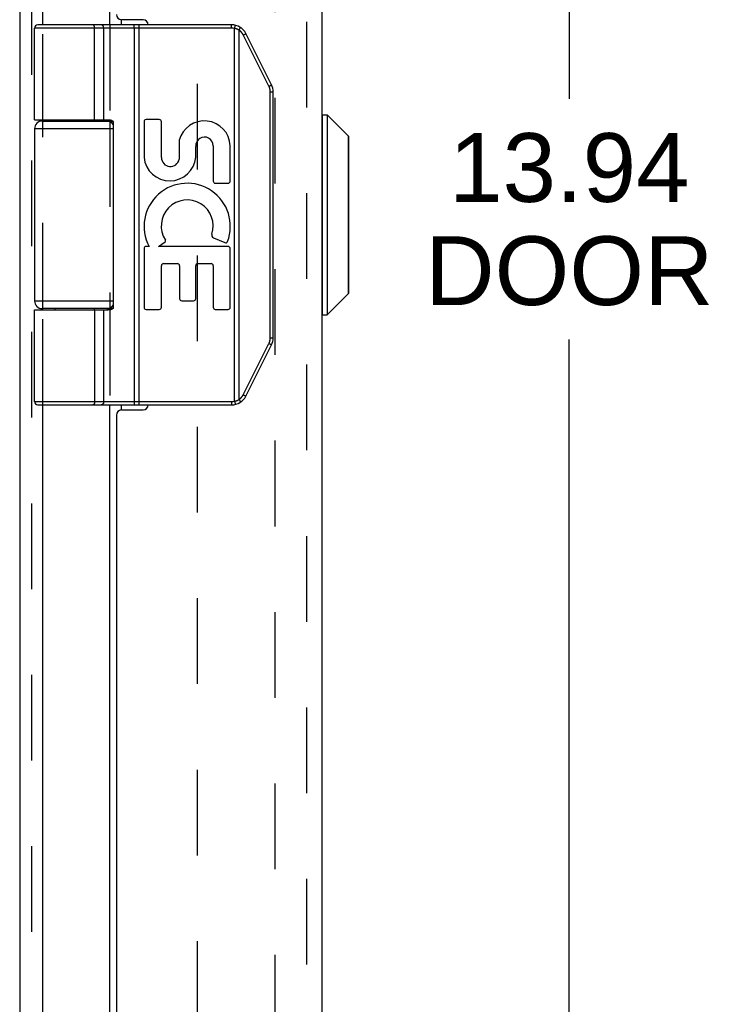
# Model space of a CAD drawing. Header units: inches. Extents: x 0 to 61.5, y 0 to 39.8.
# Tile 5 of 9: x 8.5 to 11.3, y 17.3 to 21.2. Entities that reach past the tile are written whole.
import ezdxf

# ---------------------------------------------------------------- set-up
doc = ezdxf.new("R2010")
doc.units = ezdxf.units.IN
doc.header["$LTSCALE"] = 3.382261
doc.header["$MEASUREMENT"] = 0
doc.linetypes.add('HIDDEN', pattern=[0.2, 0.1, -0.1])
doc.layers.get('0').update_dxf_attribs({"linetype": 'CONTINUOUS'})
for name, color, linetype in [('DEFAULT_2', 8, 'HIDDEN'), ('DIMENSIONS', 7, 'CONTINUOUS'), ('DOOR_ASSEMBLY', 7, 'CONTINUOUS')]:
    doc.layers.add(name, color=color, linetype=linetype)
doc.styles.get("Standard").update_dxf_attribs({"font": 'arial.ttf'})
doc.dimstyles.new('DIMSTYLE_1', dxfattribs={"dimtxt": 0.271304, "dimasz": 0.361739, "dimexe": 0.09, "dimexo": 0.07, "dimgap": 0.0375, "dimtad": 0, "dimtih": 1, "dimtoh": 1, "dimzin": 4, "dimdsep": 46, "dimtxsty": 'Standard', "dimblk": '_FILLED', "dimblk1": '_FILLED', "dimblk2": '_FILLED', "dimcen": 0.09, "dimadec": 3, "dimazin": 1, "dimtfac": 1, "dimtdec": 3, "dimtofl": 0, "dimtmove": 0, "dimatfit": 3, "dimldrblk": '_FILLED', "dimfxl": 0, "dimtolj": 1, "dimtzin": 4, "dimarcsym": 0})

# ---------------------------------------------------------------- blocks, each defined once
blk = doc.blocks.new('_FILLED')
at = {"color": 0, "linetype": 'ByBlock'}
blk.add_solid([(0, 0), (-1, 0.2), (-1, -0.2)], dxfattribs=at)
blk = doc.blocks.new('*D13')
at = {"layer": 'DIMENSIONS', "color": 2, "linetype": 'Continuous'}
for p, q in [((9.842, 27.3726), (11.0107, 27.3726)), ((10.6851, 27.3726), (10.6851, 20.8605)), ((10.6851, 13.4326), (10.6851, 19.911)), ((9.842, 13.4326), (11.0107, 13.4326))]:
    blk.add_line(p, q, dxfattribs=at)
at = {"layer": 'DIMENSIONS', "color": 2, "linetype": 'Continuous', "xscale": 0.3617391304, "yscale": 0.3617391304, "zscale": 0.3617391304}
for p, rotation in [((10.6851, 27.3726), 90), ((10.6851, 13.4326), 270)]:
    blk.add_blockref('_FILLED', p, dxfattribs=dict(at, rotation=rotation))
at = {"layer": 'DIMENSIONS', "color": 2, "linetype": 'Continuous', "insert": (10.6851, 20.7249), "char_height": 0.2713, "width": 1.135646, "attachment_point": 2, "line_spacing_factor": 0.9}
blk.add_mtext('13.94\\PDOOR', dxfattribs=at)

msp = doc.modelspace()

# ---------------------------------------------------------------- linework, layer by layer
at = {"color": 3, "linetype": 'Continuous'}
for p, q in [((8.5173, 27.3816), (8.5173, 13.4718)), ((8.6092, 21.1526), (8.6092, 25.4026)), ((8.8722, 21.1526), (8.8722, 25.4026)), ((8.9181, 21.1726), (8.9181, 21.1526)), ((8.6092, 20.7726), (8.6092, 20.7776)), ((8.8722, 20.7726), (8.8722, 20.7773)), ((8.6092, 20.0276), (8.6092, 20.0326)), ((8.8722, 20.0278), (8.8722, 20.0326)), ((8.6092, 15.4026), (8.6092, 19.6526)), ((8.8722, 15.4026), (8.8722, 19.6526)), ((8.9181, 19.6526), (8.9181, 19.6326))]:
    msp.add_line(p, q, dxfattribs=at)
at = {"layer": 'DEFAULT_2', "color": 8, "linetype": 'HIDDEN'}
for p, q in [((8.5633, 27.3816), (8.5633, 13.5235)), ((9.5246, 13.7618), (9.5246, 27.0433)), ((9.2173, 27.0072), (9.2173, 13.8419)), ((8.6092, 20.7776), (8.6092, 21.1526)), ((8.8722, 21.1526), (8.8722, 20.7773)), ((8.6092, 20.0326), (8.6092, 20.7726)), ((8.8722, 20.7726), (8.8722, 20.0326)), ((8.6092, 19.6526), (8.6092, 20.0276)), ((8.8722, 20.0278), (8.8722, 19.6526))]:
    msp.add_line(p, q, dxfattribs=at)
at = {"layer": 'DOOR_ASSEMBLY', "color": 8, "linetype": 'HIDDEN'}
msp.add_line((9.6488, 27.2526), (9.6488, 13.5526), dxfattribs=at)
at = {"layer": 'DOOR_ASSEMBLY', "color": 3, "linetype": 'Continuous'}
for p, q in [((9.7088, 27.2526), (9.7088, 13.5526)), ((9.0038, 21.1726), (8.9188, 21.1726)), ((8.9188, 19.6326), (9.0038, 19.6326)), ((8.8988, 19.6126), (8.8988, 15.4426))]:
    msp.add_line(p, q, dxfattribs=at)
at = {"layer": 'DOOR_ASSEMBLY', "color": 7, "linetype": 'Continuous'}
for p, q in [((9.3532, 21.1396), (8.5758, 21.1396)), ((8.5758, 20.7776), (8.5758, 21.1396)), ((9.3532, 21.1526), (8.5888, 21.1526)), ((8.8063, 21.1526), (8.8061, 21.1526)), ((8.8064, 21.1526), (8.8062, 21.1526)), ((8.8065, 21.1525), (8.8064, 21.1526)), ((8.8066, 21.1525), (8.8065, 21.1525)), ((8.8067, 21.1525), (8.8066, 21.1525)), ((8.8127, 20.7776), (8.8127, 21.1398)), ((8.8127, 20.7776), (8.8127, 21.1398)), ((8.8487, 20.7776), (8.8487, 21.1396)), ((8.9689, 21.1478), (8.9689, 21.1481)), ((8.9689, 21.1474), (8.9689, 21.1478)), ((8.969, 21.1471), (8.9689, 21.1474)), ((8.969, 21.1467), (8.969, 21.1471)), ((8.9691, 21.1464), (8.969, 21.1467)), ((8.9691, 21.146), (8.9691, 21.1464)), ((8.9691, 21.1456), (8.9691, 21.146)), ((8.9692, 21.1452), (8.9691, 21.1456)), ((8.9692, 21.1448), (8.9692, 21.1452)), ((8.9692, 21.1444), (8.9692, 21.1448)), ((8.9692, 21.144), (8.9692, 21.1444)), ((8.9693, 21.1436), (8.9692, 21.144)), ((8.9693, 21.1432), (8.9693, 21.1436)), ((8.9693, 21.1428), (8.9693, 21.1432)), ((8.9693, 21.1424), (8.9693, 21.1428)), ((8.9693, 21.1419), (8.9693, 21.1424)), ((8.9693, 21.1415), (8.9693, 21.1419)), ((8.9693, 21.1411), (8.9693, 21.1415)), ((8.9694, 21.1406), (8.9693, 21.1411)), ((8.9694, 21.1402), (8.9694, 21.1406)), ((8.9694, 21.1398), (8.9694, 21.1402)), ((8.9694, 21.1398), (8.9694, 19.6653)), ((8.9886, 19.6526), (8.9886, 21.1526)), ((9.3532, 21.1396), (9.3532, 21.1526)), ((9.3651, 21.1381), (9.3682, 21.1507)), ((9.3651, 19.667), (9.3651, 21.1381)), ((9.3843, 21.1343), (9.3845, 21.1346)), ((9.3845, 21.1346), (9.3847, 21.135)), ((9.3847, 21.135), (9.3849, 21.1353)), ((9.3849, 21.1353), (9.3851, 21.1356)), ((9.3851, 21.1356), (9.3853, 21.136)), ((9.3853, 21.136), (9.3855, 21.1363)), ((9.3855, 21.1363), (9.3857, 21.1366)), ((9.3857, 21.1366), (9.3858, 21.1369)), ((9.3858, 21.1369), (9.386, 21.1372)), ((9.386, 21.1372), (9.3862, 21.1375)), ((9.3862, 21.1375), (9.3863, 21.1378)), ((9.3863, 21.1378), (9.3865, 21.1381)), ((9.3865, 21.1381), (9.3866, 21.1384)), ((9.3866, 21.1384), (9.3868, 21.1386)), ((9.3868, 21.1386), (9.3869, 21.1389)), ((9.3824, 21.1313), (9.3827, 21.1316)), ((9.3824, 19.6739), (9.3824, 21.1313)), ((9.3827, 21.1316), (9.383, 21.1322)), ((9.383, 21.1322), (9.3833, 21.1327)), ((9.3833, 21.1327), (9.3837, 21.1332)), ((9.3837, 21.1332), (9.384, 21.1338)), ((9.384, 21.1338), (9.3843, 21.1343)), ((9.5004, 20.9099), (9.3993, 21.1122)), ((9.4004, 21.1128), (9.4012, 21.1132)), ((9.4012, 21.1132), (9.4019, 21.1136)), ((9.4019, 21.1136), (9.4026, 21.1139)), ((9.4026, 21.1139), (9.4033, 21.1143)), ((9.4041, 21.1148), (9.4046, 21.115)), ((9.4046, 21.115), (9.405, 21.1153)), ((9.405, 21.1153), (9.4055, 21.1155)), ((9.4055, 21.1155), (9.4059, 21.1158)), ((9.4059, 21.1158), (9.4063, 21.116)), ((9.4063, 21.116), (9.4065, 21.1162)), ((9.4065, 21.1162), (9.4068, 21.1163)), ((9.4068, 21.1163), (9.407, 21.1164)), ((9.407, 21.1164), (9.4072, 21.1166)), ((9.4072, 21.1166), (9.4074, 21.1167)), ((9.4074, 21.1167), (9.4076, 21.1168)), ((9.4076, 21.1168), (9.4078, 21.1169)), ((9.5102, 20.9158), (9.4091, 21.118)), ((9.5004, 20.9099), (9.501, 20.9102)), ((9.501, 20.9102), (9.5017, 20.9106)), ((9.5017, 20.9106), (9.5025, 20.911)), ((9.5025, 20.911), (9.5032, 20.9114)), ((9.5032, 20.9114), (9.5039, 20.9118)), ((9.5039, 20.9118), (9.5046, 20.9122)), ((9.5046, 20.9122), (9.5052, 20.9125)), ((9.5052, 20.9125), (9.5057, 20.9128)), ((9.5057, 20.9128), (9.5062, 20.913)), ((9.5062, 20.913), (9.5066, 20.9133)), ((9.5066, 20.9133), (9.507, 20.9135)), ((9.507, 20.9135), (9.5074, 20.9138)), ((9.5074, 20.9138), (9.5077, 20.9139)), ((9.5077, 20.9139), (9.5079, 20.914)), ((9.5079, 20.914), (9.5081, 20.9142)), ((9.5081, 20.9142), (9.5083, 20.9143)), ((9.5083, 20.9143), (9.5086, 20.9144)), ((9.5086, 20.9144), (9.5087, 20.9146)), ((9.5087, 20.9146), (9.5089, 20.9147)), ((9.5056, 20.8878), (9.5168, 20.8878)), ((9.5056, 19.9173), (9.5056, 20.8878)), ((9.5168, 19.9173), (9.5168, 20.8878)), ((9.7119, 20.7966), (9.7306, 20.7966)), ((9.7119, 20.0085), (9.7119, 20.7966)), ((9.7306, 20.7966), (9.8137, 20.7135)), ((9.7306, 20.7966), (9.7306, 20.0085)), ((8.6058, 20.7726), (8.8845, 20.7726)), ((8.6553, 20.7776), (8.6553, 20.7726)), ((8.8113, 20.7776), (8.8113, 20.7726)), ((8.8868, 20.0376), (8.8868, 20.7676)), ((9.0076, 20.7702), (9.0076, 20.6291)), ((9.0679, 20.7786), (9.016, 20.7786)), ((9.0763, 20.6285), (9.0763, 20.7702)), ((8.5758, 20.7426), (8.8868, 20.7426)), ((8.5758, 20.7426), (8.5758, 20.0626)), ((9.8137, 20.0916), (9.8137, 20.7135)), ((9.8158, 20.0967), (9.8158, 20.7085)), ((9.1463, 20.6968), (9.1463, 20.622)), ((9.2117, 20.6301), (9.2118, 20.6728)), ((9.2804, 20.6752), (9.2804, 20.5356)), ((9.3478, 20.5356), (9.3478, 20.6752)), ((9.2888, 20.5272), (9.3394, 20.5272)), ((9.065, 20.2777), (9.0905, 20.2956)), ((9.2815, 20.3124), (9.3268, 20.2928)), ((9.0076, 20.2693), (9.0076, 20.0378)), ((9.0277, 20.2777), (9.016, 20.2777)), ((9.3394, 20.2777), (9.065, 20.2777)), ((9.3478, 20.0378), (9.3478, 20.2693)), ((9.0847, 20.2103), (9.1394, 20.2103)), ((9.2199, 20.2103), (9.272, 20.2103)), ((9.0763, 20.0378), (9.0763, 20.2019)), ((9.1478, 20.2019), (9.1478, 20.0723)), ((9.2115, 20.0723), (9.2115, 20.2019)), ((9.2804, 20.2019), (9.2804, 20.0378)), ((9.7306, 20.0085), (9.8137, 20.0916)), ((8.8868, 20.0626), (8.5758, 20.0626)), ((9.1562, 20.0639), (9.2031, 20.0639)), ((8.5758, 20.0276), (8.8668, 20.0276)), ((8.5758, 19.6656), (8.5758, 20.0276)), ((8.8845, 20.0326), (8.6058, 20.0326)), ((8.6553, 20.0326), (8.6553, 20.0276)), ((8.8113, 20.0326), (8.8113, 20.0276)), ((8.8487, 19.6656), (8.8487, 20.0276)), ((9.016, 20.0294), (9.0679, 20.0294)), ((9.2888, 20.0294), (9.3394, 20.0294)), ((9.7119, 20.0085), (9.7306, 20.0085)), ((9.3993, 19.6929), (9.5004, 19.8952)), ((9.5004, 19.8952), (9.5013, 19.8947)), ((9.5013, 19.8947), (9.5021, 19.8943)), ((9.5021, 19.8943), (9.5028, 19.8939)), ((9.5028, 19.8939), (9.5035, 19.8935)), ((9.5035, 19.8935), (9.5042, 19.8932)), ((9.5042, 19.8932), (9.5049, 19.8928)), ((9.5049, 19.8928), (9.5054, 19.8925)), ((9.5054, 19.8925), (9.5059, 19.8923)), ((9.5056, 19.9173), (9.5168, 19.9173)), ((9.5059, 19.8923), (9.5063, 19.892)), ((9.5063, 19.892), (9.5067, 19.8918)), ((9.5067, 19.8918), (9.5072, 19.8915)), ((9.5072, 19.8915), (9.5074, 19.8914)), ((9.5074, 19.8914), (9.5077, 19.8912)), ((9.5077, 19.8912), (9.5079, 19.8911)), ((9.4091, 19.6871), (9.5102, 19.8894)), ((9.5079, 19.8911), (9.5081, 19.8909)), ((9.5081, 19.8909), (9.5083, 19.8908)), ((9.5083, 19.8908), (9.5086, 19.8907)), ((9.5086, 19.8907), (9.5087, 19.8906)), ((8.5758, 19.6656), (9.3532, 19.6656)), ((8.9691, 19.6588), (8.969, 19.6584)), ((8.969, 19.6584), (8.969, 19.658)), ((8.9692, 19.6599), (8.9691, 19.6595)), ((8.9691, 19.6595), (8.9691, 19.6591)), ((8.9691, 19.6591), (8.9691, 19.6588)), ((8.9693, 19.6615), (8.9692, 19.6611)), ((8.9692, 19.6611), (8.9692, 19.6607)), ((8.9692, 19.6607), (8.9692, 19.6603)), ((8.9692, 19.6603), (8.9692, 19.6599)), ((8.9694, 19.6645), (8.9693, 19.664)), ((8.9693, 19.664), (8.9693, 19.6636)), ((8.9693, 19.6636), (8.9693, 19.6632)), ((8.9693, 19.6632), (8.9693, 19.6628)), ((8.9693, 19.6628), (8.9693, 19.6623)), ((8.9693, 19.6623), (8.9693, 19.6619)), ((8.9693, 19.6619), (8.9693, 19.6615)), ((8.9694, 19.6653), (8.9694, 19.6649)), ((8.9694, 19.6649), (8.9694, 19.6645)), ((9.3532, 19.6656), (9.3532, 19.6526)), ((9.3651, 19.667), (9.3682, 19.6544)), ((9.3824, 19.6739), (9.3828, 19.6733)), ((9.3828, 19.6733), (9.3831, 19.6728)), ((9.3831, 19.6728), (9.3835, 19.6723)), ((9.3835, 19.6723), (9.3838, 19.6717)), ((9.3838, 19.6717), (9.384, 19.6714)), ((9.384, 19.6714), (9.3843, 19.6708)), ((9.3843, 19.6708), (9.3845, 19.6705)), ((9.3845, 19.6705), (9.3847, 19.6702)), ((9.3847, 19.6702), (9.3849, 19.6698)), ((9.3849, 19.6698), (9.3851, 19.6695)), ((9.3851, 19.6695), (9.3853, 19.6692)), ((9.3853, 19.6692), (9.3855, 19.6688)), ((9.3855, 19.6688), (9.3857, 19.6685)), ((9.3857, 19.6685), (9.3858, 19.6682)), ((9.3858, 19.6682), (9.386, 19.6679)), ((9.386, 19.6679), (9.3862, 19.6676)), ((9.3862, 19.6676), (9.3863, 19.6673)), ((9.3863, 19.6673), (9.3865, 19.667)), ((9.3865, 19.667), (9.3866, 19.6668)), ((9.3866, 19.6668), (9.3868, 19.6665)), ((9.3993, 19.6929), (9.4002, 19.6924)), ((9.4002, 19.6924), (9.401, 19.692)), ((9.401, 19.692), (9.4017, 19.6917)), ((9.4017, 19.6917), (9.4024, 19.6913)), ((9.4033, 19.6908), (9.404, 19.6904)), ((9.404, 19.6904), (9.4044, 19.6902)), ((9.4044, 19.6902), (9.4049, 19.6899)), ((9.4049, 19.6899), (9.4053, 19.6897)), ((9.4053, 19.6897), (9.4058, 19.6894)), ((9.4058, 19.6894), (9.4062, 19.6892)), ((9.4062, 19.6892), (9.4064, 19.689)), ((9.4064, 19.689), (9.4067, 19.6889)), ((9.4067, 19.6889), (9.4069, 19.6888)), ((9.4069, 19.6888), (9.4071, 19.6886)), ((9.4071, 19.6886), (9.4073, 19.6885)), ((9.4073, 19.6885), (9.4075, 19.6884)), ((8.5888, 19.6526), (9.3532, 19.6526)), ((8.8063, 19.6526), (8.8061, 19.6526)), ((8.8064, 19.6526), (8.8062, 19.6526)), ((8.8065, 19.6526), (8.8064, 19.6526)), ((8.8066, 19.6526), (8.8065, 19.6526)), ((8.8067, 19.6526), (8.8066, 19.6526)), ((8.8068, 19.6526), (8.8067, 19.6526)), ((8.969, 19.658), (8.9689, 19.6577)), ((8.9689, 19.6577), (8.9689, 19.6573))]:
    msp.add_line(p, q, dxfattribs=at)
for points in [[(8.8127, 21.1398), (8.8127, 21.14), (8.8127, 21.1402), (8.8127, 21.1404), (8.8127, 21.1406), (8.8127, 21.1409), (8.8127, 21.1411), (8.8127, 21.1413), (8.8126, 21.1415), (8.8126, 21.1417), (8.8126, 21.1419), (8.8126, 21.1422), (8.8126, 21.1424), (8.8125, 21.1426), (8.8125, 21.1428), (8.8125, 21.143), (8.8125, 21.1432), (8.8124, 21.1434), (8.8124, 21.1436), (8.8124, 21.1438), (8.8123, 21.144), (8.8123, 21.1442), (8.8122, 21.1444), (8.8122, 21.1446), (8.8122, 21.1448), (8.8121, 21.145), (8.8121, 21.1452), (8.812, 21.1454), (8.812, 21.1456), (8.8119, 21.1458), (8.8119, 21.146), (8.8118, 21.1462), (8.8117, 21.1464), (8.8117, 21.1466), (8.8116, 21.1467), (8.8116, 21.1469), (8.8115, 21.1471), (8.8114, 21.1473), (8.8114, 21.1474), (8.8113, 21.1476), (8.8112, 21.1478), (8.8112, 21.148), (8.8111, 21.1481), (8.811, 21.1483), (8.811, 21.1484), (8.8109, 21.1486), (8.8108, 21.1488), (8.8107, 21.1489), (8.8106, 21.1491), (8.8106, 21.1492), (8.8105, 21.1493), (8.8104, 21.1495), (8.8103, 21.1496), (8.8102, 21.1498), (8.8101, 21.1499), (8.8101, 21.15), (8.81, 21.1502), (8.8099, 21.1503), (8.8098, 21.1504), (8.8097, 21.1505), (8.8096, 21.1506), (8.8095, 21.1507), (8.8094, 21.1509), (8.8093, 21.151), (8.8092, 21.1511), (8.8091, 21.1512), (8.809, 21.1513), (8.8089, 21.1514), (8.8088, 21.1514), (8.8087, 21.1515), (8.8086, 21.1516), (8.8085, 21.1517), (8.8084, 21.1518), (8.8083, 21.1518), (8.8082, 21.1519), (8.8081, 21.152), (8.808, 21.152), (8.8079, 21.1521), (8.8078, 21.1522), (8.8077, 21.1522), (8.8076, 21.1523), (8.8075, 21.1523), (8.8074, 21.1523), (8.8073, 21.1524), (8.8071, 21.1524), (8.807, 21.1524), (8.8069, 21.1525), (8.8068, 21.1525), (8.8067, 21.1525)], [(8.8127, 21.1398), (8.8127, 21.14), (8.8127, 21.1402), (8.8127, 21.1404), (8.8127, 21.1406), (8.8127, 21.1409), (8.8126, 21.1411), (8.8126, 21.1413), (8.8126, 21.1415), (8.8126, 21.1417), (8.8126, 21.1419), (8.8126, 21.1422), (8.8125, 21.1424), (8.8125, 21.1426), (8.8125, 21.1428), (8.8125, 21.143), (8.8124, 21.1432), (8.8124, 21.1434), (8.8124, 21.1436), (8.8123, 21.1438), (8.8123, 21.144), (8.8122, 21.1442), (8.8122, 21.1444), (8.8122, 21.1446), (8.8121, 21.1448), (8.8121, 21.145), (8.812, 21.1452), (8.812, 21.1454), (8.8119, 21.1456), (8.8119, 21.1458), (8.8118, 21.146), (8.8118, 21.1462), (8.8117, 21.1464), (8.8117, 21.1466), (8.8116, 21.1467), (8.8115, 21.1469), (8.8115, 21.1471), (8.8114, 21.1473), (8.8113, 21.1474), (8.8113, 21.1476), (8.8112, 21.1478), (8.8111, 21.148), (8.8111, 21.1481), (8.811, 21.1483), (8.8109, 21.1484), (8.8108, 21.1486), (8.8108, 21.1488), (8.8107, 21.1489), (8.8106, 21.1491), (8.8105, 21.1492), (8.8104, 21.1493), (8.8104, 21.1495), (8.8103, 21.1496), (8.8102, 21.1498), (8.8101, 21.1499), (8.81, 21.15), (8.8099, 21.1502), (8.8098, 21.1503), (8.8098, 21.1504), (8.8097, 21.1505), (8.8096, 21.1506), (8.8095, 21.1507), (8.8094, 21.1509), (8.8093, 21.151), (8.8092, 21.1511), (8.8091, 21.1512), (8.809, 21.1513), (8.8089, 21.1514), (8.8088, 21.1514), (8.8087, 21.1515), (8.8086, 21.1516), (8.8085, 21.1517), (8.8084, 21.1518), (8.8083, 21.1518), (8.8082, 21.1519), (8.8081, 21.152), (8.808, 21.152), (8.8079, 21.1521), (8.8078, 21.1522), (8.8077, 21.1522), (8.8075, 21.1523), (8.8074, 21.1523), (8.8073, 21.1523), (8.8072, 21.1524), (8.8071, 21.1524), (8.807, 21.1524), (8.8069, 21.1525), (8.8068, 21.1525)], [(8.8487, 21.1396), (8.8487, 21.1398), (8.8487, 21.14), (8.8487, 21.1402), (8.8487, 21.1404), (8.8486, 21.1406), (8.8486, 21.1409), (8.8486, 21.1411), (8.8486, 21.1413), (8.8486, 21.1415), (8.8485, 21.1417), (8.8485, 21.1419), (8.8485, 21.1422), (8.8484, 21.1424), (8.8484, 21.1426), (8.8484, 21.1428), (8.8483, 21.143), (8.8483, 21.1432), (8.8482, 21.1434), (8.8482, 21.1436), (8.8481, 21.1438), (8.8481, 21.144), (8.848, 21.1442), (8.848, 21.1444), (8.8479, 21.1446), (8.8478, 21.1448), (8.8478, 21.145), (8.8477, 21.1452), (8.8476, 21.1454), (8.8475, 21.1456), (8.8475, 21.1458), (8.8474, 21.146), (8.8473, 21.1462), (8.8472, 21.1464), (8.8471, 21.1466), (8.847, 21.1467), (8.847, 21.1469), (8.8469, 21.1471), (8.8468, 21.1473), (8.8467, 21.1474), (8.8466, 21.1476), (8.8465, 21.1478), (8.8464, 21.148), (8.8462, 21.1481), (8.8461, 21.1483), (8.846, 21.1484), (8.8459, 21.1486), (8.8458, 21.1488), (8.8457, 21.1489), (8.8456, 21.1491), (8.8454, 21.1492), (8.8453, 21.1493), (8.8452, 21.1495), (8.8451, 21.1496), (8.8449, 21.1498), (8.8448, 21.1499), (8.8447, 21.15), (8.8445, 21.1502), (8.8444, 21.1503), (8.8443, 21.1504), (8.8441, 21.1505), (8.844, 21.1506), (8.8439, 21.1507), (8.8437, 21.1509), (8.8436, 21.151), (8.8434, 21.1511), (8.8433, 21.1512), (8.8431, 21.1513), (8.843, 21.1514), (8.8428, 21.1514), (8.8427, 21.1515), (8.8425, 21.1516), (8.8424, 21.1517), (8.8422, 21.1518), (8.8421, 21.1518), (8.8419, 21.1519), (8.8418, 21.152), (8.8416, 21.152), (8.8414, 21.1521), (8.8413, 21.1522), (8.8411, 21.1522), (8.841, 21.1523), (8.8408, 21.1523), (8.8406, 21.1523), (8.8405, 21.1524), (8.8403, 21.1524), (8.8401, 21.1524), (8.84, 21.1525), (8.8398, 21.1525), (8.8397, 21.1525), (8.8395, 21.1525), (8.8393, 21.1525), (8.8392, 21.1526), (8.839, 21.1526), (8.8388, 21.1526)], [(8.9689, 21.1481), (8.9688, 21.1483), (8.9688, 21.1484), (8.9688, 21.1486), (8.9688, 21.1488), (8.9687, 21.1489), (8.9687, 21.1491), (8.9687, 21.1492), (8.9687, 21.1493), (8.9687, 21.1495), (8.9686, 21.1496), (8.9686, 21.1498), (8.9686, 21.1499), (8.9685, 21.15), (8.9685, 21.1502), (8.9685, 21.1503), (8.9685, 21.1504), (8.9684, 21.1505), (8.9684, 21.1506), (8.9684, 21.1507), (8.9684, 21.1509), (8.9683, 21.151), (8.9683, 21.1511), (8.9683, 21.1512), (8.9682, 21.1513), (8.9682, 21.1514), (8.9682, 21.1514), (8.9681, 21.1515), (8.9681, 21.1516), (8.9681, 21.1517), (8.968, 21.1518), (8.968, 21.1518), (8.968, 21.1519), (8.968, 21.152), (8.9679, 21.152), (8.9679, 21.1521), (8.9679, 21.1522), (8.9678, 21.1522), (8.9678, 21.1523), (8.9678, 21.1523), (8.9677, 21.1523), (8.9677, 21.1524), (8.9677, 21.1524), (8.9676, 21.1524), (8.9676, 21.1525), (8.9676, 21.1525), (8.9675, 21.1525), (8.9675, 21.1525), (8.9675, 21.1525), (8.9674, 21.1526), (8.9674, 21.1526), (8.9674, 21.1526)], [(9.3824, 21.1313), (9.3819, 21.1316), (9.3814, 21.1318), (9.3809, 21.1321), (9.3804, 21.1324), (9.3799, 21.1327), (9.3794, 21.133), (9.3788, 21.1332), (9.3783, 21.1335), (9.3778, 21.1337), (9.3773, 21.134), (9.3767, 21.1342), (9.3762, 21.1345), (9.3757, 21.1347), (9.3751, 21.1349), (9.3746, 21.1352), (9.374, 21.1354), (9.3735, 21.1356), (9.3729, 21.1358), (9.3724, 21.136), (9.3718, 21.1362), (9.3713, 21.1364), (9.3707, 21.1366), (9.3702, 21.1367), (9.3696, 21.1369), (9.3691, 21.1371), (9.3685, 21.1372), (9.3679, 21.1374), (9.3674, 21.1376), (9.3668, 21.1377), (9.3662, 21.1378), (9.3657, 21.138), (9.3651, 21.1381)], [(9.3869, 21.1389), (9.3869, 21.139), (9.387, 21.1391), (9.3871, 21.1393), (9.3871, 21.1394), (9.3872, 21.1395), (9.3872, 21.1396), (9.3873, 21.1397), (9.3873, 21.1398), (9.3874, 21.14), (9.3874, 21.1401), (9.3875, 21.1402), (9.3875, 21.1403), (9.3875, 21.1404), (9.3876, 21.1405), (9.3876, 21.1406), (9.3877, 21.1407), (9.3877, 21.1407), (9.3877, 21.1408), (9.3877, 21.1409), (9.3878, 21.141), (9.3878, 21.1411), (9.3878, 21.1411), (9.3878, 21.1412), (9.3879, 21.1413), (9.3879, 21.1414), (9.3879, 21.1414), (9.3879, 21.1415), (9.3879, 21.1415), (9.3879, 21.1416), (9.3879, 21.1417), (9.3879, 21.1417), (9.3879, 21.1417), (9.3879, 21.1418), (9.3879, 21.1418), (9.3879, 21.1419), (9.3879, 21.1419), (9.3879, 21.1419), (9.3879, 21.142), (9.3879, 21.142), (9.3879, 21.142), (9.3879, 21.142), (9.3878, 21.1421), (9.3878, 21.1421)], [(9.3993, 21.1122), (9.399, 21.1127), (9.3988, 21.1132), (9.3985, 21.1136), (9.3983, 21.1141), (9.398, 21.1146), (9.3977, 21.115), (9.3975, 21.1155), (9.3972, 21.1159), (9.3969, 21.1164), (9.3966, 21.1168), (9.3963, 21.1173), (9.396, 21.1177), (9.3957, 21.1182), (9.3954, 21.1186), (9.3951, 21.1191), (9.3948, 21.1195), (9.3945, 21.1199), (9.3941, 21.1203), (9.3938, 21.1208), (9.3935, 21.1212), (9.3931, 21.1216), (9.3928, 21.122), (9.3924, 21.1224), (9.3921, 21.1228), (9.3917, 21.1232), (9.3914, 21.1236), (9.391, 21.124), (9.3906, 21.1244), (9.3903, 21.1248), (9.3899, 21.1252), (9.3895, 21.1255), (9.3891, 21.1259), (9.3887, 21.1263), (9.3883, 21.1266), (9.3879, 21.127), (9.3875, 21.1274), (9.3871, 21.1277), (9.3867, 21.1281), (9.3863, 21.1284), (9.3859, 21.1287), (9.3855, 21.1291), (9.385, 21.1294), (9.3846, 21.1297), (9.3842, 21.13), (9.3837, 21.1303), (9.3833, 21.1307), (9.3829, 21.131), (9.3824, 21.1313)], [(9.3993, 21.1122), (9.3994, 21.1123), (9.4004, 21.1128)], [(9.4033, 21.1143), (9.4035, 21.1144), (9.4041, 21.1148)], [(9.4078, 21.1169), (9.4079, 21.117), (9.408, 21.1171), (9.4081, 21.1171), (9.4081, 21.1172), (9.4082, 21.1172), (9.4083, 21.1173), (9.4084, 21.1173), (9.4084, 21.1174), (9.4085, 21.1174), (9.4085, 21.1174), (9.4086, 21.1175), (9.4087, 21.1175), (9.4087, 21.1176), (9.4088, 21.1176), (9.4088, 21.1176), (9.4088, 21.1177), (9.4089, 21.1177), (9.4089, 21.1178), (9.4089, 21.1178), (9.409, 21.1178), (9.409, 21.1178), (9.409, 21.1179), (9.409, 21.1179), (9.4091, 21.1179), (9.4091, 21.1179), (9.4091, 21.118), (9.4091, 21.118), (9.4091, 21.118), (9.4091, 21.118), (9.4091, 21.118)], [(9.5056, 20.8878), (9.5056, 20.8884), (9.5056, 20.8889), (9.5056, 20.8894), (9.5056, 20.89), (9.5055, 20.8905), (9.5055, 20.8911), (9.5055, 20.8916), (9.5054, 20.8922), (9.5054, 20.8927), (9.5053, 20.8933), (9.5052, 20.8938), (9.5052, 20.8943), (9.5051, 20.8949), (9.505, 20.8954), (9.5049, 20.896), (9.5048, 20.8965), (9.5047, 20.897), (9.5046, 20.8976), (9.5045, 20.8981), (9.5044, 20.8986), (9.5043, 20.8992), (9.5042, 20.8997), (9.504, 20.9002), (9.5039, 20.9008), (9.5037, 20.9013), (9.5036, 20.9018), (9.5034, 20.9023), (9.5033, 20.9029), (9.5031, 20.9034), (9.5029, 20.9039), (9.5027, 20.9044), (9.5026, 20.9049), (9.5024, 20.9054), (9.5022, 20.906), (9.502, 20.9065), (9.5017, 20.907), (9.5015, 20.9075), (9.5013, 20.908), (9.5011, 20.9085), (9.5009, 20.909), (9.5006, 20.9095), (9.5004, 20.9099)], [(9.5089, 20.9147), (9.509, 20.9147), (9.5091, 20.9148), (9.5092, 20.9149), (9.5093, 20.9149), (9.5093, 20.915), (9.5094, 20.915), (9.5095, 20.9151), (9.5096, 20.9151), (9.5096, 20.9152), (9.5097, 20.9152), (9.5097, 20.9152), (9.5098, 20.9153), (9.5098, 20.9153), (9.5099, 20.9154), (9.5099, 20.9154), (9.51, 20.9154), (9.51, 20.9155), (9.51, 20.9155), (9.5101, 20.9155), (9.5101, 20.9156), (9.5101, 20.9156), (9.5102, 20.9156), (9.5102, 20.9156), (9.5102, 20.9157), (9.5102, 20.9157), (9.5102, 20.9157), (9.5102, 20.9157), (9.5102, 20.9157), (9.5102, 20.9157), (9.5102, 20.9158)], [(8.5758, 20.7776), (8.8668, 20.7776), (8.8675, 20.7776), (8.8682, 20.7775), (8.8688, 20.7775), (8.8695, 20.7775), (8.8701, 20.7775), (8.8708, 20.7774), (8.8714, 20.7774), (8.8719, 20.7773), (8.8725, 20.7773), (8.873, 20.7772), (8.8735, 20.7771), (8.874, 20.7771), (8.8745, 20.777), (8.8749, 20.7769), (8.8754, 20.7768), (8.8758, 20.7767), (8.8762, 20.7767), (8.8766, 20.7766), (8.877, 20.7765), (8.8774, 20.7764), (8.8777, 20.7763), (8.8781, 20.7762), (8.8784, 20.7761), (8.8787, 20.776), (8.879, 20.7759), (8.8793, 20.7757), (8.8796, 20.7756), (8.8799, 20.7755), (8.8802, 20.7754), (8.8804, 20.7753), (8.8807, 20.7752), (8.8809, 20.7751), (8.8812, 20.7749), (8.8814, 20.7748), (8.8816, 20.7747), (8.8819, 20.7746), (8.8821, 20.7745), (8.8823, 20.7743), (8.8825, 20.7742), (8.8826, 20.7741), (8.8828, 20.774), (8.883, 20.7738), (8.8832, 20.7737), (8.8833, 20.7736), (8.8835, 20.7735), (8.8837, 20.7734), (8.8838, 20.7732), (8.8839, 20.7731), (8.8841, 20.773), (8.8842, 20.7729), (8.8843, 20.7727), (8.8845, 20.7726), (8.8846, 20.7725), (8.8847, 20.7724), (8.8848, 20.7723), (8.8849, 20.7721), (8.885, 20.772), (8.8851, 20.7719), (8.8852, 20.7718), (8.8853, 20.7717), (8.8854, 20.7715), (8.8855, 20.7714), (8.8856, 20.7713), (8.8856, 20.7712), (8.8857, 20.7711), (8.8858, 20.771), (8.8858, 20.7708), (8.8859, 20.7707), (8.886, 20.7706), (8.886, 20.7705), (8.8861, 20.7704), (8.8861, 20.7703), (8.8862, 20.7702), (8.8862, 20.7701), (8.8863, 20.7699), (8.8863, 20.7698), (8.8864, 20.7697), (8.8864, 20.7696), (8.8864, 20.7695), (8.8865, 20.7694), (8.8865, 20.7693), (8.8865, 20.7692), (8.8866, 20.7691), (8.8866, 20.769), (8.8866, 20.7688), (8.8866, 20.7687), (8.8867, 20.7686), (8.8867, 20.7685), (8.8867, 20.7684), (8.8867, 20.7683), (8.8867, 20.7682), (8.8867, 20.7681), (8.8867, 20.768), (8.8867, 20.7679), (8.8867, 20.7678), (8.8868, 20.7677), (8.8868, 20.7676)], [(8.8127, 20.0276), (8.8127, 19.6653), (8.8127, 19.6651), (8.8127, 19.6649), (8.8127, 19.6647), (8.8127, 19.6645), (8.8127, 19.6643), (8.8126, 19.664), (8.8126, 19.6638), (8.8126, 19.6636), (8.8126, 19.6634), (8.8126, 19.6632), (8.8126, 19.663), (8.8125, 19.6628), (8.8125, 19.6626), (8.8125, 19.6623), (8.8125, 19.6621), (8.8124, 19.6619), (8.8124, 19.6617), (8.8124, 19.6615), (8.8123, 19.6613), (8.8123, 19.6611), (8.8122, 19.6609), (8.8122, 19.6607), (8.8122, 19.6605), (8.8121, 19.6603), (8.8121, 19.6601), (8.812, 19.6599), (8.812, 19.6597), (8.8119, 19.6595), (8.8119, 19.6593), (8.8118, 19.6591), (8.8118, 19.6589), (8.8117, 19.6588), (8.8117, 19.6586), (8.8116, 19.6584), (8.8115, 19.6582), (8.8115, 19.658), (8.8114, 19.6579), (8.8113, 19.6577), (8.8113, 19.6575), (8.8112, 19.6573), (8.8111, 19.6572), (8.8111, 19.657), (8.811, 19.6568), (8.8109, 19.6567), (8.8108, 19.6565), (8.8108, 19.6564), (8.8107, 19.6562), (8.8106, 19.6561), (8.8105, 19.6559), (8.8104, 19.6558), (8.8104, 19.6556), (8.8103, 19.6555), (8.8102, 19.6554), (8.8101, 19.6552), (8.81, 19.6551), (8.8099, 19.655), (8.8098, 19.6548), (8.8098, 19.6547), (8.8097, 19.6546), (8.8096, 19.6545), (8.8095, 19.6544), (8.8094, 19.6543), (8.8093, 19.6542), (8.8092, 19.6541), (8.8091, 19.654), (8.809, 19.6539), (8.8089, 19.6538), (8.8088, 19.6537), (8.8087, 19.6536), (8.8086, 19.6535), (8.8085, 19.6534), (8.8084, 19.6534), (8.8083, 19.6533), (8.8082, 19.6532), (8.8081, 19.6531), (8.808, 19.6531), (8.8079, 19.653), (8.8078, 19.653), (8.8077, 19.6529), (8.8075, 19.6529), (8.8074, 19.6528), (8.8073, 19.6528), (8.8072, 19.6527), (8.8071, 19.6527), (8.807, 19.6527), (8.8069, 19.6527), (8.8068, 19.6526)], [(8.8127, 20.0276), (8.8127, 19.6653), (8.8127, 19.6651), (8.8127, 19.6649), (8.8127, 19.6647), (8.8127, 19.6645), (8.8127, 19.6643), (8.8127, 19.664), (8.8127, 19.6638), (8.8126, 19.6636), (8.8126, 19.6634), (8.8126, 19.6632), (8.8126, 19.663), (8.8126, 19.6628), (8.8125, 19.6626), (8.8125, 19.6623), (8.8125, 19.6621), (8.8125, 19.6619), (8.8124, 19.6617), (8.8124, 19.6615), (8.8124, 19.6613), (8.8123, 19.6611), (8.8123, 19.6609), (8.8122, 19.6607), (8.8122, 19.6605), (8.8122, 19.6603), (8.8121, 19.6601), (8.8121, 19.6599), (8.812, 19.6597), (8.812, 19.6595), (8.8119, 19.6593), (8.8119, 19.6591), (8.8118, 19.6589), (8.8117, 19.6588), (8.8117, 19.6586), (8.8116, 19.6584), (8.8116, 19.6582), (8.8115, 19.658), (8.8114, 19.6579), (8.8114, 19.6577), (8.8113, 19.6575), (8.8112, 19.6573), (8.8112, 19.6572), (8.8111, 19.657), (8.811, 19.6568), (8.811, 19.6567), (8.8109, 19.6565), (8.8108, 19.6564), (8.8107, 19.6562), (8.8106, 19.6561), (8.8106, 19.6559), (8.8105, 19.6558), (8.8104, 19.6556), (8.8103, 19.6555), (8.8102, 19.6554), (8.8101, 19.6552), (8.8101, 19.6551), (8.81, 19.655), (8.8099, 19.6548), (8.8098, 19.6547), (8.8097, 19.6546), (8.8096, 19.6545), (8.8095, 19.6544), (8.8094, 19.6543), (8.8093, 19.6542), (8.8092, 19.6541), (8.8091, 19.654), (8.809, 19.6539), (8.8089, 19.6538), (8.8088, 19.6537), (8.8087, 19.6536), (8.8086, 19.6535), (8.8085, 19.6534), (8.8084, 19.6534), (8.8083, 19.6533), (8.8082, 19.6532), (8.8081, 19.6531), (8.808, 19.6531), (8.8079, 19.653), (8.8078, 19.653), (8.8077, 19.6529), (8.8076, 19.6529), (8.8075, 19.6528), (8.8074, 19.6528), (8.8073, 19.6527), (8.8071, 19.6527), (8.807, 19.6527), (8.8069, 19.6527), (8.8068, 19.6526)], [(8.8868, 20.0376), (8.8868, 20.0375), (8.8867, 20.0374), (8.8867, 20.0372), (8.8867, 20.0371), (8.8867, 20.037), (8.8867, 20.0369), (8.8867, 20.0368), (8.8867, 20.0367), (8.8867, 20.0366), (8.8867, 20.0365), (8.8866, 20.0364), (8.8866, 20.0363), (8.8866, 20.0362), (8.8866, 20.0361), (8.8865, 20.036), (8.8865, 20.0358), (8.8865, 20.0357), (8.8864, 20.0356), (8.8864, 20.0355), (8.8864, 20.0354), (8.8863, 20.0353), (8.8863, 20.0352), (8.8862, 20.0351), (8.8862, 20.035), (8.8861, 20.0348), (8.8861, 20.0347), (8.886, 20.0346), (8.886, 20.0345), (8.8859, 20.0344), (8.8858, 20.0343), (8.8858, 20.0342), (8.8857, 20.034), (8.8856, 20.0339), (8.8856, 20.0338), (8.8855, 20.0337), (8.8854, 20.0336), (8.8853, 20.0335), (8.8852, 20.0333), (8.8851, 20.0332), (8.885, 20.0331), (8.8849, 20.033), (8.8848, 20.0329), (8.8847, 20.0327), (8.8846, 20.0326), (8.8845, 20.0325), (8.8843, 20.0324), (8.8842, 20.0323), (8.8841, 20.0321), (8.8839, 20.032), (8.8838, 20.0319), (8.8837, 20.0318), (8.8835, 20.0316), (8.8833, 20.0315), (8.8832, 20.0314), (8.883, 20.0313), (8.8828, 20.0312), (8.8826, 20.031), (8.8825, 20.0309), (8.8823, 20.0308), (8.8821, 20.0307), (8.8819, 20.0305), (8.8816, 20.0304), (8.8814, 20.0303), (8.8812, 20.0302), (8.8809, 20.0301), (8.8807, 20.03), (8.8804, 20.0298), (8.8802, 20.0297), (8.8799, 20.0296), (8.8796, 20.0295), (8.8793, 20.0294), (8.879, 20.0293), (8.8787, 20.0292), (8.8784, 20.0291), (8.8781, 20.029), (8.8777, 20.0289), (8.8774, 20.0288), (8.877, 20.0287), (8.8766, 20.0286), (8.8762, 20.0285), (8.8758, 20.0284), (8.8754, 20.0283), (8.8749, 20.0282), (8.8745, 20.0281), (8.874, 20.0281), (8.8735, 20.028), (8.873, 20.0279), (8.8725, 20.0279), (8.8719, 20.0278), (8.8714, 20.0278), (8.8708, 20.0277), (8.8701, 20.0277), (8.8695, 20.0276), (8.8688, 20.0276), (8.8682, 20.0276), (8.8675, 20.0276), (8.8668, 20.0276)], [(9.5004, 19.8952), (9.5006, 19.8957), (9.5009, 19.8962), (9.5011, 19.8967), (9.5013, 19.8972), (9.5015, 19.8977), (9.5017, 19.8982), (9.502, 19.8987), (9.5022, 19.8992), (9.5024, 19.8997), (9.5026, 19.9002), (9.5027, 19.9007), (9.5029, 19.9012), (9.5031, 19.9017), (9.5033, 19.9023), (9.5034, 19.9028), (9.5036, 19.9033), (9.5037, 19.9038), (9.5039, 19.9044), (9.504, 19.9049), (9.5042, 19.9054), (9.5043, 19.9059), (9.5044, 19.9065), (9.5045, 19.907), (9.5046, 19.9076), (9.5047, 19.9081), (9.5048, 19.9086), (9.5049, 19.9092), (9.505, 19.9097), (9.5051, 19.9102), (9.5052, 19.9108), (9.5052, 19.9113), (9.5053, 19.9119), (9.5054, 19.9124), (9.5054, 19.913), (9.5055, 19.9135), (9.5055, 19.914), (9.5055, 19.9146), (9.5056, 19.9151), (9.5056, 19.9157), (9.5056, 19.9162), (9.5056, 19.9168), (9.5056, 19.9173)], [(9.5087, 19.8906), (9.5089, 19.8904), (9.509, 19.8904), (9.5091, 19.8903), (9.5092, 19.8903), (9.5093, 19.8902), (9.5093, 19.8902), (9.5094, 19.8901), (9.5095, 19.8901), (9.5096, 19.89), (9.5096, 19.89), (9.5097, 19.8899), (9.5097, 19.8899), (9.5098, 19.8898), (9.5098, 19.8898), (9.5099, 19.8898), (9.5099, 19.8897), (9.51, 19.8897), (9.51, 19.8897), (9.51, 19.8896), (9.5101, 19.8896), (9.5101, 19.8896), (9.5101, 19.8895), (9.5102, 19.8895), (9.5102, 19.8895), (9.5102, 19.8895), (9.5102, 19.8894), (9.5102, 19.8894), (9.5102, 19.8894), (9.5102, 19.8894), (9.5102, 19.8894), (9.5102, 19.8894)], [(8.8487, 19.6656), (8.8487, 19.6653), (8.8487, 19.6651), (8.8487, 19.6649), (8.8487, 19.6647), (8.8486, 19.6645), (8.8486, 19.6643), (8.8486, 19.664), (8.8486, 19.6638), (8.8486, 19.6636), (8.8485, 19.6634), (8.8485, 19.6632), (8.8485, 19.663), (8.8484, 19.6628), (8.8484, 19.6626), (8.8484, 19.6623), (8.8483, 19.6621), (8.8483, 19.6619), (8.8482, 19.6617), (8.8482, 19.6615), (8.8481, 19.6613), (8.8481, 19.6611), (8.848, 19.6609), (8.848, 19.6607), (8.8479, 19.6605), (8.8478, 19.6603), (8.8478, 19.6601), (8.8477, 19.6599), (8.8476, 19.6597), (8.8475, 19.6595), (8.8475, 19.6593), (8.8474, 19.6591), (8.8473, 19.6589), (8.8472, 19.6588), (8.8471, 19.6586), (8.847, 19.6584), (8.847, 19.6582), (8.8469, 19.658), (8.8468, 19.6579), (8.8467, 19.6577), (8.8466, 19.6575), (8.8465, 19.6573), (8.8464, 19.6572), (8.8462, 19.657), (8.8461, 19.6568), (8.846, 19.6567), (8.8459, 19.6565), (8.8458, 19.6564), (8.8457, 19.6562), (8.8456, 19.6561), (8.8454, 19.6559), (8.8453, 19.6558), (8.8452, 19.6556), (8.8451, 19.6555), (8.8449, 19.6554), (8.8448, 19.6552), (8.8447, 19.6551), (8.8445, 19.655), (8.8444, 19.6548), (8.8443, 19.6547), (8.8441, 19.6546), (8.844, 19.6545), (8.8439, 19.6544), (8.8437, 19.6543), (8.8436, 19.6542), (8.8434, 19.6541), (8.8433, 19.654), (8.8431, 19.6539), (8.843, 19.6538), (8.8428, 19.6537), (8.8427, 19.6536), (8.8425, 19.6535), (8.8424, 19.6534), (8.8422, 19.6534), (8.8421, 19.6533), (8.8419, 19.6532), (8.8418, 19.6531), (8.8416, 19.6531), (8.8414, 19.653), (8.8413, 19.653), (8.8411, 19.6529), (8.841, 19.6529), (8.8408, 19.6528), (8.8406, 19.6528), (8.8405, 19.6527), (8.8403, 19.6527), (8.8401, 19.6527), (8.84, 19.6527), (8.8398, 19.6526), (8.8397, 19.6526), (8.8395, 19.6526), (8.8393, 19.6526), (8.8392, 19.6526), (8.839, 19.6526), (8.8388, 19.6526)], [(9.3651, 19.667), (9.3657, 19.6672), (9.3662, 19.6673), (9.3668, 19.6674), (9.3674, 19.6676), (9.3679, 19.6677), (9.3685, 19.6679), (9.3691, 19.668), (9.3696, 19.6682), (9.3702, 19.6684), (9.3707, 19.6686), (9.3713, 19.6687), (9.3718, 19.6689), (9.3724, 19.6691), (9.3729, 19.6693), (9.3735, 19.6695), (9.374, 19.6698), (9.3746, 19.67), (9.3751, 19.6702), (9.3757, 19.6704), (9.3762, 19.6707), (9.3767, 19.6709), (9.3773, 19.6711), (9.3778, 19.6714), (9.3783, 19.6716), (9.3788, 19.6719), (9.3794, 19.6722), (9.3799, 19.6724), (9.3804, 19.6727), (9.3809, 19.673), (9.3814, 19.6733), (9.3819, 19.6736), (9.3824, 19.6739)], [(9.3824, 19.6739), (9.3829, 19.6742), (9.3833, 19.6745), (9.3837, 19.6748), (9.3842, 19.6751), (9.3846, 19.6754), (9.385, 19.6757), (9.3855, 19.6761), (9.3859, 19.6764), (9.3863, 19.6767), (9.3867, 19.6771), (9.3871, 19.6774), (9.3875, 19.6778), (9.3879, 19.6781), (9.3883, 19.6785), (9.3887, 19.6789), (9.3891, 19.6792), (9.3895, 19.6796), (9.3899, 19.68), (9.3903, 19.6803), (9.3906, 19.6807), (9.391, 19.6811), (9.3914, 19.6815), (9.3917, 19.6819), (9.3921, 19.6823), (9.3924, 19.6827), (9.3928, 19.6831), (9.3931, 19.6835), (9.3935, 19.6839), (9.3938, 19.6844), (9.3941, 19.6848), (9.3945, 19.6852), (9.3948, 19.6856), (9.3951, 19.6861), (9.3954, 19.6865), (9.3957, 19.6869), (9.396, 19.6874), (9.3963, 19.6878), (9.3966, 19.6883), (9.3969, 19.6887), (9.3972, 19.6892), (9.3975, 19.6896), (9.3977, 19.6901), (9.398, 19.6906), (9.3983, 19.691), (9.3985, 19.6915), (9.3988, 19.692), (9.399, 19.6924), (9.3993, 19.6929)], [(9.3868, 19.6665), (9.3869, 19.6662), (9.3869, 19.6661), (9.387, 19.666), (9.3871, 19.6659), (9.3871, 19.6657), (9.3872, 19.6656), (9.3872, 19.6655), (9.3873, 19.6654), (9.3873, 19.6653), (9.3874, 19.6652), (9.3874, 19.6651), (9.3875, 19.665), (9.3875, 19.6649), (9.3875, 19.6648), (9.3876, 19.6647), (9.3876, 19.6646), (9.3877, 19.6645), (9.3877, 19.6644), (9.3877, 19.6643), (9.3877, 19.6642), (9.3878, 19.6641), (9.3878, 19.6641), (9.3878, 19.664), (9.3878, 19.6639), (9.3879, 19.6638), (9.3879, 19.6638), (9.3879, 19.6637), (9.3879, 19.6636), (9.3879, 19.6636), (9.3879, 19.6635), (9.3879, 19.6635), (9.3879, 19.6634), (9.3879, 19.6634), (9.3879, 19.6633), (9.3879, 19.6633), (9.3879, 19.6633), (9.3879, 19.6632), (9.3879, 19.6632), (9.3879, 19.6632), (9.3879, 19.6631), (9.3879, 19.6631), (9.3879, 19.6631), (9.3878, 19.6631), (9.3878, 19.663)], [(9.4024, 19.6913), (9.4031, 19.6909), (9.4033, 19.6908)], [(9.4075, 19.6884), (9.4077, 19.6882), (9.4078, 19.6882), (9.4079, 19.6881), (9.408, 19.6881), (9.4081, 19.688), (9.4081, 19.688), (9.4082, 19.6879), (9.4083, 19.6879), (9.4084, 19.6878), (9.4084, 19.6878), (9.4085, 19.6877), (9.4085, 19.6877), (9.4086, 19.6876), (9.4087, 19.6876), (9.4087, 19.6876), (9.4088, 19.6875), (9.4088, 19.6875), (9.4088, 19.6874), (9.4089, 19.6874), (9.4089, 19.6874), (9.4089, 19.6873), (9.409, 19.6873), (9.409, 19.6873), (9.409, 19.6873), (9.409, 19.6872), (9.4091, 19.6872), (9.4091, 19.6872), (9.4091, 19.6872), (9.4091, 19.6872), (9.4091, 19.6871), (9.4091, 19.6871), (9.4091, 19.6871)], [(8.9689, 19.6573), (8.9689, 19.657), (8.9688, 19.6568), (8.9688, 19.6567), (8.9688, 19.6565), (8.9688, 19.6564), (8.9687, 19.6562), (8.9687, 19.6561), (8.9687, 19.6559), (8.9687, 19.6558), (8.9687, 19.6556), (8.9686, 19.6555), (8.9686, 19.6554), (8.9686, 19.6552), (8.9685, 19.6551), (8.9685, 19.655), (8.9685, 19.6548), (8.9685, 19.6547), (8.9684, 19.6546), (8.9684, 19.6545), (8.9684, 19.6544), (8.9684, 19.6543), (8.9683, 19.6542), (8.9683, 19.6541), (8.9683, 19.654), (8.9682, 19.6539), (8.9682, 19.6538), (8.9682, 19.6537), (8.9681, 19.6536), (8.9681, 19.6535), (8.9681, 19.6534), (8.968, 19.6534), (8.968, 19.6533), (8.968, 19.6532), (8.968, 19.6531), (8.9679, 19.6531), (8.9679, 19.653), (8.9679, 19.653), (8.9678, 19.6529), (8.9678, 19.6529), (8.9678, 19.6528), (8.9677, 19.6528), (8.9677, 19.6527), (8.9677, 19.6527), (8.9676, 19.6527), (8.9676, 19.6527), (8.9676, 19.6526), (8.9675, 19.6526), (8.9675, 19.6526), (8.9675, 19.6526), (8.9674, 19.6526), (8.9674, 19.6526), (8.9674, 19.6526)]]:
    msp.add_lwpolyline(points, dxfattribs=at)
at = {"layer": 'DOOR_ASSEMBLY', "color": 3, "linetype": 'Continuous'}
for centre, start, end in [((8.9188, 21.1926), 180, 270), ((9.0038, 21.1526), 0, 90), ((8.9188, 19.6126), 90, 180), ((9.0038, 19.6526), 270, 360)]:
    msp.add_arc(centre, 0.02, start, end, dxfattribs=at)
at = {"layer": 'DOOR_ASSEMBLY', "color": 7, "linetype": 'Continuous'}
for centre, radius, start, end in [((8.5888, 21.1396), 0.013, 90, 180), ((9.3532, 21.0901), 0.0625, 26.565, 90), ((9.3532, 21.0901), 0.0495, 76.056, 90), ((9.4543, 20.8878), 0.0625, 360, 26.5651), ((9.7119, 20.7936), 0.00305, 90, 180), ((8.6058, 20.7426), 0.03, 90, 180), ((8.8608, 20.7426), 0.03, 30.1277, 90), ((9.016, 20.7702), 0.0084, 90, 180), ((9.0679, 20.7702), 0.0084, 0, 90), ((9.2454, 20.6707), 0.1025, 2.5311, 165.2013), ((9.2461, 20.6752), 0.0343, 0, 183.9372), ((9.8087, 20.7085), 0.0071, 360, 45), ((9.1096, 20.6392), 0.1025, 185.6616, 354.9365), ((9.1116, 20.6285), 0.0353, 180, 349.421), ((9.178, 20.3572), 0.17, 339.2967, 207.8817), ((9.2888, 20.5356), 0.0084, 180, 270), ((9.3394, 20.5356), 0.0084, 270, 360), ((9.178, 20.3588), 0.1025, 341.514, 212.9235), ((9.2858, 20.3227), 0.0112, 161.514, 247.3019), ((9.0873, 20.3001), 0.0055, 305.0553, 32.9235), ((9.3298, 20.2998), 0.00764, 246.3656, 339.2967), ((9.016, 20.2693), 0.0084, 90, 180), ((9.3394, 20.2693), 0.0084, 0, 90), ((9.0847, 20.2019), 0.0084, 90, 180), ((9.1394, 20.2019), 0.0084, 0, 90), ((9.2199, 20.2019), 0.0084, 90, 180), ((9.272, 20.2019), 0.0084, 0, 90), ((9.8087, 20.0967), 0.0071, 315, 0), ((8.6058, 20.0626), 0.03, 180, 270), ((8.8608, 20.0626), 0.03, 270, 329.8723), ((9.1562, 20.0723), 0.0084, 180, 270), ((9.2031, 20.0723), 0.0084, 270, 360), ((9.016, 20.0378), 0.0084, 180, 270), ((9.0679, 20.0378), 0.0084, 270, 360), ((9.2888, 20.0378), 0.0084, 180, 270), ((9.3394, 20.0378), 0.0084, 270, 360), ((9.7119, 20.0116), 0.00305, 180, 270), ((9.4543, 19.9173), 0.0625, 333.4349, 0), ((8.5888, 19.6656), 0.013, 180, 270), ((9.3532, 19.7151), 0.0625, 270, 333.435), ((9.3532, 19.7151), 0.0495, 270, 283.944)]:
    msp.add_arc(centre, radius, start, end, dxfattribs=at)

# ---------------------------------------------------------------- dimensions: what is measured, and where the dimension line sits
at = {"layer": 'DIMENSIONS', "color": 2, "linetype": 'Continuous'}
dim = msp.add_linear_dim(base=(10.6851, 13.4326), p1=(9.772, 27.3726), p2=(9.772, 13.4326), angle=270, text='<>\\PDOOR', dimstyle='DIMSTYLE_1', dxfattribs=at)
dim.commit()
dim.dimension.update_dxf_attribs({"geometry": '*D13', "text_midpoint": (10.6851, 20.3858), "dimtype": 160})

doc.saveas('drawing.dxf')
